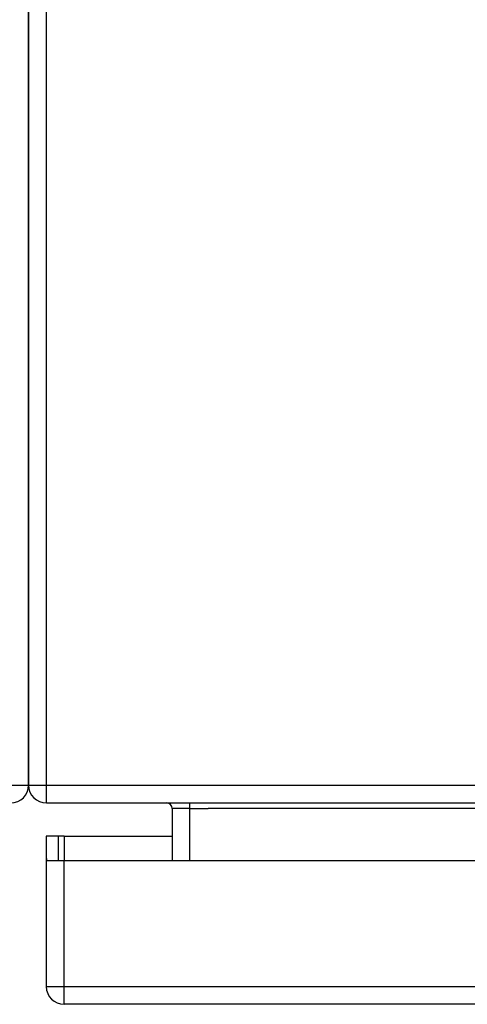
# Model space of a CAD drawing. Header units: inches. Extents: x 25 to 686, y 75 to 314.
# Tile 19 of 160: x 91.38 to 93.87, y 75.05 to 80.52. Entities that reach past the tile are written whole.
import ezdxf

# ---------------------------------------------------------------- set-up
doc = ezdxf.new("R2010")
doc.units = ezdxf.units.IN
doc.header["$MEASUREMENT"] = 0
doc.layers.add('Visible Edges(ANSI)', color=7, linetype='Continuous', lineweight=25)
doc.layers.add('Visible Tangent Edges(ANSI)', color=7, linetype='Continuous', lineweight=25)

msp = doc.modelspace()

# ---------------------------------------------------------------- linework, layer by layer
at = {"layer": 'Visible Edges(ANSI)'}
for p, q in [((91.4298, 86.0661), (91.4298, 76.2641)), ((91.4298, 76.2641), (91.4298, 86.0661)), ((91.5288, 76.1651), (157.3308, 76.1651)), ((92.228, 76.1341), (92.228, 75.8456)), ((91.5963, 75.9796), (91.5283, 75.9796)), ((91.5283, 75.9796), (91.5283, 75.8626)), ((91.6273, 75.9796), (91.5963, 75.9796)), ((91.5963, 75.8456), (91.5963, 75.9796)), ((91.6273, 75.9796), (92.228, 75.9796)), ((91.5283, 75.8626), (91.5283, 75.1446)), ((91.5298, 75.8456), (91.6273, 75.8456)), ((91.6273, 75.8456), (94.1853, 75.8456)), ((157.2323, 75.0456), (91.6273, 75.0456))]:
    msp.add_line(p, q, dxfattribs=at)
for centre, radius, start, end in [((91.3308, 76.2641), 0.099, 270, 0), ((91.5288, 76.2641), 0.099, 180, 270), ((92.197, 76.1341), 0.031, 0, 90), ((91.6273, 75.8626), 0.099, 180, 189.8877), ((91.6273, 75.1446), 0.099, 180, 270)]:
    msp.add_arc(centre, radius, start, end, dxfattribs=at)
at = {"layer": 'Visible Tangent Edges(ANSI)'}
for p, q in [((91.5288, 76.2641), (91.5288, 86.0661)), ((91.3308, 76.2641), (91.4298, 76.2641)), ((91.4298, 76.2641), (91.5288, 76.2641)), ((91.5288, 76.1651), (91.5288, 76.2641)), ((91.5288, 76.2641), (156.5637, 76.2641)), ((92.327, 76.1341), (92.327, 76.1651)), ((92.327, 76.1341), (92.228, 76.1341)), ((92.327, 75.8456), (92.327, 76.1341)), ((92.327, 76.1341), (92.428, 76.1341)), ((94.9985, 76.1341), (92.428, 76.1341)), ((91.6273, 75.9796), (91.6273, 75.8456)), ((91.6273, 75.1446), (91.6273, 75.8456)), ((91.5283, 75.1446), (91.6273, 75.1446)), ((91.6273, 75.0456), (91.6273, 75.1446)), ((91.6273, 75.1446), (157.2323, 75.1446))]:
    msp.add_line(p, q, dxfattribs=at)

doc.saveas('drawing.dxf')
